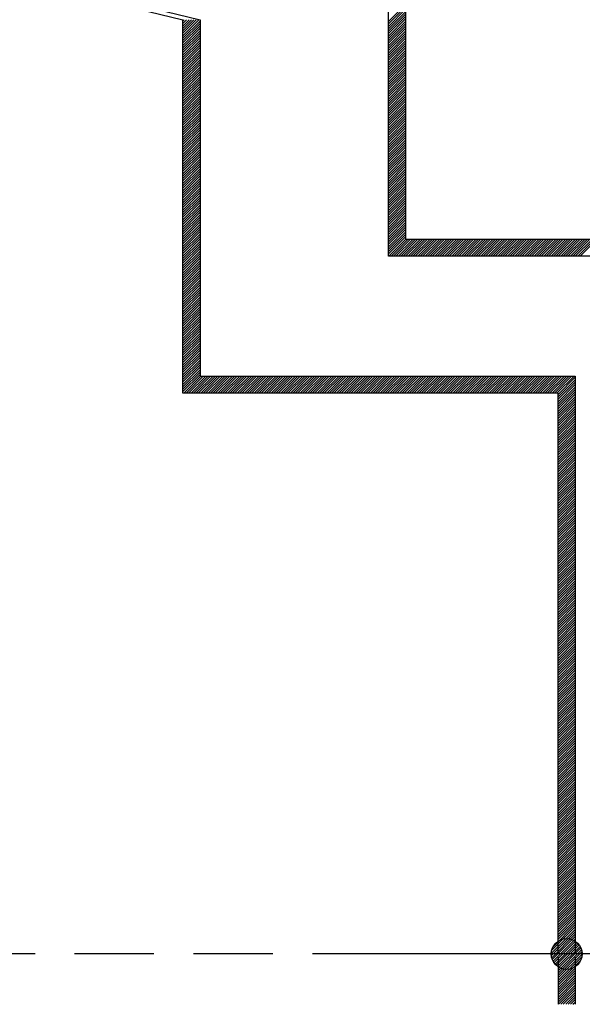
# Model space of a CAD drawing. Header units: millimetres. Extents: x 0 to 840, y 0 to 591.
# Tile 15 of 27: x 444 to 477, y 253 to 311. Entities that reach past the tile are written whole.
import ezdxf

# ---------------------------------------------------------------- set-up
doc = ezdxf.new("R2010")
doc.units = ezdxf.units.MM
doc.header["$LTSCALE"] = 46.255
doc.linetypes.add('PHANTOM', pattern=[0.8, 0.45, -0.05, 0.1, -0.05, 0.1, -0.05])
doc.layers.add('0001_01', color=7, linetype='CONTINUOUS')
doc.layers.add('0001_04', color=7, linetype='CONTINUOUS')

msp = doc.modelspace()

# ---------------------------------------------------------------- linework, layer by layer
at = {"layer": '0001_01', "color": 2, "linetype": 'Continuous'}
for p, q in [((465.536, 297.14), (465.536, 358.556)), ((466.536, 357.556), (466.536, 298.14)), ((451.536, 311.443), (453.536, 310.943)), ((452.536, 311.443), (454.536, 310.943)), ((453.536, 289.14), (453.536, 310.943)), ((454.536, 310.943), (454.536, 290.14)), ((466.536, 298.14), (507.434, 298.14)), ((506.434, 297.14), (465.536, 297.14)), ((454.536, 290.14), (476.434, 290.14)), ((476.434, 290.14), (476.434, 256.387)), ((475.434, 289.14), (453.536, 289.14)), ((475.434, 256.388), (475.434, 289.14)), ((475.434, 256.196), (475.434, 253.449)), ((476.434, 256.196), (476.434, 253.449))]:
    msp.add_line(p, q, dxfattribs=at)
at = {"layer": '0001_01', "color": 2, "linetype": 'PHANTOM'}
msp.add_line((666.926, 256.387), (388.409, 256.387), dxfattribs=at)
at = {"layer": '0001_01', "color": 2, "linetype": 'Continuous'}
msp.add_circle((475.934, 256.387), 0.9, dxfattribs=at)
at = {"layer": '0001_04', "color": 5, "linetype": 'Continuous'}
for p, q in [((465.536, 310.848), (466.536, 311.848)), ((465.536, 310.707), (466.536, 311.707)), ((465.536, 310.565), (466.536, 311.565)), ((465.536, 310.424), (466.536, 311.424)), ((465.536, 310.283), (466.536, 311.283)), ((465.536, 310.141), (466.536, 311.141)), ((453.536, 310.869), (453.61, 310.943)), ((453.536, 310.728), (453.751, 310.943)), ((453.536, 310.586), (453.893, 310.943)), ((453.536, 310.445), (454.034, 310.943)), ((453.536, 310.303), (454.176, 310.943)), ((453.536, 310.162), (454.317, 310.943)), ((453.536, 310.021), (454.459, 310.943)), ((453.536, 309.879), (454.536, 310.879)), ((453.536, 309.738), (454.536, 310.738)), ((453.536, 309.596), (454.536, 310.596)), ((465.536, 310), (466.536, 311)), ((465.536, 309.858), (466.536, 310.858)), ((465.536, 309.717), (466.536, 310.717)), ((465.536, 309.576), (466.536, 310.576)), ((453.536, 309.455), (454.536, 310.455)), ((453.536, 309.313), (454.536, 310.313)), ((453.536, 309.172), (454.536, 310.172)), ((453.536, 309.031), (454.536, 310.031)), ((465.536, 309.434), (466.536, 310.434)), ((465.536, 309.293), (466.536, 310.293)), ((465.536, 309.151), (466.536, 310.151)), ((465.536, 309.01), (466.536, 310.01)), ((453.536, 308.889), (454.536, 309.889)), ((453.536, 308.748), (454.536, 309.748)), ((453.536, 308.606), (454.536, 309.606)), ((453.536, 308.465), (454.536, 309.465)), ((465.536, 308.868), (466.536, 309.868)), ((465.536, 308.727), (466.536, 309.727)), ((465.536, 308.586), (466.536, 309.586)), ((465.536, 308.444), (466.536, 309.444)), ((453.536, 308.324), (454.536, 309.324)), ((453.536, 308.182), (454.536, 309.182)), ((453.536, 308.041), (454.536, 309.041)), ((453.536, 307.899), (454.536, 308.899)), ((465.536, 308.303), (466.536, 309.303)), ((465.536, 308.161), (466.536, 309.161)), ((465.536, 308.02), (466.536, 309.02)), ((465.536, 307.878), (466.536, 308.878)), ((453.536, 307.758), (454.536, 308.758)), ((453.536, 307.616), (454.536, 308.616)), ((453.536, 307.475), (454.536, 308.475)), ((453.536, 307.334), (454.536, 308.334)), ((465.536, 307.737), (466.536, 308.737)), ((465.536, 307.596), (466.536, 308.596)), ((465.536, 307.454), (466.536, 308.454)), ((465.536, 307.313), (466.536, 308.313)), ((453.536, 307.192), (454.536, 308.192)), ((453.536, 307.051), (454.536, 308.051)), ((453.536, 306.909), (454.536, 307.909)), ((453.536, 306.768), (454.536, 307.768)), ((465.536, 307.171), (466.536, 308.171)), ((465.536, 307.03), (466.536, 308.03)), ((465.536, 306.889), (466.536, 307.889)), ((465.536, 306.747), (466.536, 307.747)), ((453.536, 306.626), (454.536, 307.626)), ((453.536, 306.485), (454.536, 307.485)), ((453.536, 306.344), (454.536, 307.344)), ((453.536, 306.202), (454.536, 307.202)), ((465.536, 306.606), (466.536, 307.606)), ((465.536, 306.464), (466.536, 307.464)), ((465.536, 306.323), (466.536, 307.323)), ((465.536, 306.181), (466.536, 307.181)), ((453.536, 306.061), (454.536, 307.061)), ((453.536, 305.919), (454.536, 306.919)), ((453.536, 305.778), (454.536, 306.778)), ((453.536, 305.637), (454.536, 306.637)), ((465.536, 306.04), (466.536, 307.04)), ((465.536, 305.899), (466.536, 306.899)), ((465.536, 305.757), (466.536, 306.757)), ((465.536, 305.616), (466.536, 306.616)), ((453.536, 305.495), (454.536, 306.495)), ((453.536, 305.354), (454.536, 306.354)), ((453.536, 305.212), (454.536, 306.212)), ((453.536, 305.071), (454.536, 306.071)), ((465.536, 305.474), (466.536, 306.474)), ((465.536, 305.333), (466.536, 306.333)), ((465.536, 305.191), (466.536, 306.191)), ((465.536, 305.05), (466.536, 306.05)), ((453.536, 304.929), (454.536, 305.929)), ((453.536, 304.788), (454.536, 305.788)), ((453.536, 304.647), (454.536, 305.647)), ((453.536, 304.505), (454.536, 305.505)), ((465.536, 304.909), (466.536, 305.909)), ((465.536, 304.767), (466.536, 305.767)), ((465.536, 304.626), (466.536, 305.626)), ((465.536, 304.484), (466.536, 305.484)), ((453.536, 304.364), (454.536, 305.364)), ((453.536, 304.222), (454.536, 305.222)), ((453.536, 304.081), (454.536, 305.081)), ((453.536, 303.939), (454.536, 304.939)), ((453.536, 303.798), (454.536, 304.798)), ((465.536, 304.343), (466.536, 305.343)), ((465.536, 304.202), (466.536, 305.202)), ((465.536, 304.06), (466.536, 305.06)), ((465.536, 303.919), (466.536, 304.919)), ((453.536, 303.657), (454.536, 304.657)), ((453.536, 303.515), (454.536, 304.515)), ((453.536, 303.374), (454.536, 304.374)), ((453.536, 303.232), (454.536, 304.232)), ((465.536, 303.777), (466.536, 304.777)), ((465.536, 303.636), (466.536, 304.636)), ((465.536, 303.494), (466.536, 304.494)), ((465.536, 303.353), (466.536, 304.353)), ((453.536, 303.091), (454.536, 304.091)), ((453.536, 302.95), (454.536, 303.95)), ((453.536, 302.808), (454.536, 303.808)), ((453.536, 302.667), (454.536, 303.667)), ((465.536, 303.212), (466.536, 304.212)), ((465.536, 303.07), (466.536, 304.07)), ((465.536, 302.929), (466.536, 303.929)), ((465.536, 302.787), (466.536, 303.787)), ((465.536, 302.646), (466.536, 303.646)), ((453.536, 302.525), (454.536, 303.525)), ((453.536, 302.384), (454.536, 303.384)), ((453.536, 302.242), (454.536, 303.242)), ((453.536, 302.101), (454.536, 303.101)), ((465.536, 302.504), (466.536, 303.504)), ((465.536, 302.363), (466.536, 303.363)), ((465.536, 302.222), (466.536, 303.222)), ((465.536, 302.08), (466.536, 303.08)), ((453.536, 301.96), (454.536, 302.96)), ((453.536, 301.818), (454.536, 302.818)), ((453.536, 301.677), (454.536, 302.677)), ((453.536, 301.535), (454.536, 302.535)), ((465.536, 301.939), (466.536, 302.939)), ((465.536, 301.797), (466.536, 302.797)), ((465.536, 301.656), (466.536, 302.656)), ((465.536, 301.515), (466.536, 302.515)), ((453.536, 301.394), (454.536, 302.394)), ((453.536, 301.252), (454.536, 302.252)), ((453.536, 301.111), (454.536, 302.111)), ((453.536, 300.97), (454.536, 301.97)), ((465.536, 301.373), (466.536, 302.373)), ((465.536, 301.232), (466.536, 302.232)), ((465.536, 301.09), (466.536, 302.09)), ((465.536, 300.949), (466.536, 301.949)), ((453.536, 300.828), (454.536, 301.828)), ((453.536, 300.687), (454.536, 301.687)), ((453.536, 300.545), (454.536, 301.545)), ((453.536, 300.404), (454.536, 301.404)), ((465.536, 300.807), (466.536, 301.807)), ((465.536, 300.666), (466.536, 301.666)), ((465.536, 300.525), (466.536, 301.525)), ((465.536, 300.383), (466.536, 301.383)), ((453.536, 300.263), (454.536, 301.263)), ((453.536, 300.121), (454.536, 301.121)), ((453.536, 299.98), (454.536, 300.98)), ((453.536, 299.838), (454.536, 300.838)), ((465.536, 300.242), (466.536, 301.242)), ((465.536, 300.1), (466.536, 301.1)), ((465.536, 299.959), (466.536, 300.959)), ((465.536, 299.817), (466.536, 300.817)), ((453.536, 299.697), (454.536, 300.697)), ((453.536, 299.555), (454.536, 300.555)), ((453.536, 299.414), (454.536, 300.414)), ((453.536, 299.273), (454.536, 300.273)), ((465.536, 299.676), (466.536, 300.676)), ((465.536, 299.535), (466.536, 300.535)), ((465.536, 299.393), (466.536, 300.393)), ((465.536, 299.252), (466.536, 300.252)), ((453.536, 299.131), (454.536, 300.131)), ((453.536, 298.99), (454.536, 299.99)), ((453.536, 298.848), (454.536, 299.848)), ((453.536, 298.707), (454.536, 299.707)), ((465.536, 299.11), (466.536, 300.11)), ((465.536, 298.969), (466.536, 299.969)), ((465.536, 298.828), (466.536, 299.828)), ((465.536, 298.686), (466.536, 299.686)), ((453.536, 298.565), (454.536, 299.565)), ((453.536, 298.424), (454.536, 299.424)), ((453.536, 298.283), (454.536, 299.283)), ((453.536, 298.141), (454.536, 299.141)), ((465.536, 298.545), (466.536, 299.545)), ((465.536, 298.403), (466.536, 299.403)), ((465.536, 298.262), (466.536, 299.262)), ((465.536, 298.12), (466.536, 299.12)), ((453.536, 298), (454.536, 299)), ((453.536, 297.858), (454.536, 298.858)), ((453.536, 297.717), (454.536, 298.717)), ((453.536, 297.576), (454.536, 298.576)), ((465.536, 297.979), (466.536, 298.979)), ((465.536, 297.838), (466.536, 298.838)), ((465.536, 297.696), (466.536, 298.696)), ((465.536, 297.555), (466.536, 298.555)), ((453.536, 297.434), (454.536, 298.434)), ((453.536, 297.293), (454.536, 298.293)), ((453.536, 297.151), (454.536, 298.151)), ((453.536, 297.01), (454.536, 298.01)), ((465.536, 297.413), (466.536, 298.413)), ((465.536, 297.272), (466.536, 298.272)), ((465.546, 297.14), (466.546, 298.14)), ((465.687, 297.14), (466.687, 298.14)), ((465.829, 297.14), (466.829, 298.14)), ((465.97, 297.14), (466.97, 298.14)), ((466.111, 297.14), (467.111, 298.14)), ((466.253, 297.14), (467.253, 298.14)), ((466.394, 297.14), (467.394, 298.14)), ((466.536, 297.14), (467.536, 298.14)), ((466.677, 297.14), (467.677, 298.14)), ((466.819, 297.14), (467.819, 298.14)), ((466.96, 297.14), (467.96, 298.14)), ((467.101, 297.14), (468.101, 298.14)), ((467.243, 297.14), (468.243, 298.14)), ((467.384, 297.14), (468.384, 298.14)), ((467.526, 297.14), (468.526, 298.14)), ((467.667, 297.14), (468.667, 298.14)), ((467.809, 297.14), (468.809, 298.14)), ((467.95, 297.14), (468.95, 298.14)), ((468.091, 297.14), (469.091, 298.14)), ((468.233, 297.14), (469.233, 298.14)), ((468.374, 297.14), (469.374, 298.14)), ((468.516, 297.14), (469.516, 298.14)), ((468.657, 297.14), (469.657, 298.14)), ((468.798, 297.14), (469.798, 298.14)), ((468.94, 297.14), (469.94, 298.14)), ((469.081, 297.14), (470.081, 298.14)), ((469.223, 297.14), (470.223, 298.14)), ((469.364, 297.14), (470.364, 298.14)), ((469.506, 297.14), (470.506, 298.14)), ((469.647, 297.14), (470.647, 298.14)), ((469.788, 297.14), (470.788, 298.14)), ((469.93, 297.14), (470.93, 298.14)), ((470.071, 297.14), (471.071, 298.14)), ((470.213, 297.14), (471.213, 298.14)), ((470.354, 297.14), (471.354, 298.14)), ((470.496, 297.14), (471.496, 298.14)), ((470.637, 297.14), (471.637, 298.14)), ((470.778, 297.14), (471.778, 298.14)), ((470.92, 297.14), (471.92, 298.14)), ((471.061, 297.14), (472.061, 298.14)), ((471.203, 297.14), (472.203, 298.14)), ((471.344, 297.14), (472.344, 298.14)), ((471.485, 297.14), (472.485, 298.14)), ((471.627, 297.14), (472.627, 298.14)), ((471.768, 297.14), (472.768, 298.14)), ((471.91, 297.14), (472.91, 298.14)), ((472.051, 297.14), (473.051, 298.14)), ((472.193, 297.14), (473.193, 298.14)), ((472.334, 297.14), (473.334, 298.14)), ((472.475, 297.14), (473.475, 298.14)), ((472.617, 297.14), (473.617, 298.14)), ((472.758, 297.14), (473.758, 298.14)), ((472.9, 297.14), (473.9, 298.14)), ((473.041, 297.14), (474.041, 298.14)), ((473.183, 297.14), (474.183, 298.14)), ((473.324, 297.14), (474.324, 298.14)), ((473.465, 297.14), (474.465, 298.14)), ((473.607, 297.14), (474.607, 298.14)), ((473.748, 297.14), (474.748, 298.14)), ((473.89, 297.14), (474.89, 298.14)), ((474.031, 297.14), (475.031, 298.14)), ((474.172, 297.14), (475.172, 298.14)), ((474.314, 297.14), (475.314, 298.14)), ((474.455, 297.14), (475.455, 298.14)), ((474.597, 297.14), (475.597, 298.14)), ((474.738, 297.14), (475.738, 298.14)), ((474.88, 297.14), (475.88, 298.14)), ((475.021, 297.14), (476.021, 298.14)), ((475.162, 297.14), (476.162, 298.14)), ((475.304, 297.14), (476.304, 298.14)), ((475.445, 297.14), (476.445, 298.14)), ((475.587, 297.14), (476.587, 298.14)), ((475.728, 297.14), (476.728, 298.14)), ((475.87, 297.14), (476.87, 298.14)), ((476.011, 297.14), (477.011, 298.14)), ((476.152, 297.14), (477.152, 298.14)), ((476.294, 297.14), (477.294, 298.14)), ((476.435, 297.14), (477.435, 298.14)), ((476.577, 297.14), (477.577, 298.14)), ((476.718, 297.14), (477.718, 298.14)), ((453.536, 296.868), (454.536, 297.868)), ((453.536, 296.727), (454.536, 297.727)), ((453.536, 296.586), (454.536, 297.586)), ((453.536, 296.444), (454.536, 297.444)), ((453.536, 296.303), (454.536, 297.303)), ((453.536, 296.161), (454.536, 297.161)), ((453.536, 296.02), (454.536, 297.02)), ((453.536, 295.878), (454.536, 296.878)), ((453.536, 295.737), (454.536, 296.737)), ((453.536, 295.596), (454.536, 296.596)), ((453.536, 295.454), (454.536, 296.454)), ((453.536, 295.313), (454.536, 296.313)), ((453.536, 295.171), (454.536, 296.171)), ((453.536, 295.03), (454.536, 296.03)), ((453.536, 294.889), (454.536, 295.889)), ((453.536, 294.747), (454.536, 295.747)), ((453.536, 294.606), (454.536, 295.606)), ((453.536, 294.464), (454.536, 295.464)), ((453.536, 294.323), (454.536, 295.323)), ((453.536, 294.181), (454.536, 295.181)), ((453.536, 294.04), (454.536, 295.04)), ((453.536, 293.899), (454.536, 294.899)), ((453.536, 293.757), (454.536, 294.757)), ((453.536, 293.616), (454.536, 294.616)), ((453.536, 293.474), (454.536, 294.474)), ((453.536, 293.333), (454.536, 294.333)), ((453.536, 293.191), (454.536, 294.191)), ((453.536, 293.05), (454.536, 294.05)), ((453.536, 292.909), (454.536, 293.909)), ((453.536, 292.767), (454.536, 293.767)), ((453.536, 292.626), (454.536, 293.626)), ((453.536, 292.484), (454.536, 293.484)), ((453.536, 292.343), (454.536, 293.343)), ((453.536, 292.202), (454.536, 293.202)), ((453.536, 292.06), (454.536, 293.06)), ((453.536, 291.919), (454.536, 292.919)), ((453.536, 291.777), (454.536, 292.777)), ((453.536, 291.636), (454.536, 292.636)), ((453.536, 291.494), (454.536, 292.494)), ((453.536, 291.353), (454.536, 292.353)), ((453.536, 291.212), (454.536, 292.212)), ((453.536, 291.07), (454.536, 292.07)), ((453.536, 290.929), (454.536, 291.929)), ((453.536, 290.787), (454.536, 291.787)), ((453.536, 290.646), (454.536, 291.646)), ((453.536, 290.504), (454.536, 291.504)), ((453.536, 290.363), (454.536, 291.363)), ((453.536, 290.222), (454.536, 291.222)), ((453.536, 290.08), (454.536, 291.08)), ((453.536, 289.939), (454.536, 290.939)), ((453.536, 289.797), (454.536, 290.797)), ((453.536, 289.656), (454.536, 290.656)), ((453.536, 289.515), (454.536, 290.515)), ((453.536, 289.373), (454.536, 290.373)), ((453.536, 289.232), (454.536, 290.232)), ((453.586, 289.14), (454.586, 290.14)), ((453.727, 289.14), (454.727, 290.14)), ((453.869, 289.14), (454.869, 290.14)), ((454.01, 289.14), (455.01, 290.14)), ((454.152, 289.14), (455.152, 290.14)), ((454.293, 289.14), (455.293, 290.14)), ((454.435, 289.14), (455.435, 290.14)), ((454.576, 289.14), (455.576, 290.14)), ((454.717, 289.14), (455.717, 290.14)), ((454.859, 289.14), (455.859, 290.14)), ((455, 289.14), (456, 290.14)), ((455.142, 289.14), (456.142, 290.14)), ((455.283, 289.14), (456.283, 290.14)), ((455.424, 289.14), (456.424, 290.14)), ((455.566, 289.14), (456.566, 290.14)), ((455.707, 289.14), (456.707, 290.14)), ((455.849, 289.14), (456.849, 290.14)), ((455.99, 289.14), (456.99, 290.14)), ((456.132, 289.14), (457.132, 290.14)), ((456.273, 289.14), (457.273, 290.14)), ((456.414, 289.14), (457.414, 290.14)), ((456.556, 289.14), (457.556, 290.14)), ((456.697, 289.14), (457.697, 290.14)), ((456.839, 289.14), (457.839, 290.14)), ((456.98, 289.14), (457.98, 290.14)), ((457.122, 289.14), (458.122, 290.14)), ((457.263, 289.14), (458.263, 290.14)), ((457.404, 289.14), (458.404, 290.14)), ((457.546, 289.14), (458.546, 290.14)), ((457.687, 289.14), (458.687, 290.14)), ((457.829, 289.14), (458.829, 290.14)), ((457.97, 289.14), (458.97, 290.14)), ((458.111, 289.14), (459.111, 290.14)), ((458.253, 289.14), (459.253, 290.14)), ((458.394, 289.14), (459.394, 290.14)), ((458.536, 289.14), (459.536, 290.14)), ((458.677, 289.14), (459.677, 290.14)), ((458.819, 289.14), (459.819, 290.14)), ((458.96, 289.14), (459.96, 290.14)), ((459.101, 289.14), (460.101, 290.14)), ((459.243, 289.14), (460.243, 290.14)), ((459.384, 289.14), (460.384, 290.14)), ((459.526, 289.14), (460.526, 290.14)), ((459.667, 289.14), (460.667, 290.14)), ((459.809, 289.14), (460.809, 290.14)), ((459.95, 289.14), (460.95, 290.14)), ((460.091, 289.14), (461.091, 290.14)), ((460.233, 289.14), (461.233, 290.14)), ((460.374, 289.14), (461.374, 290.14)), ((460.516, 289.14), (461.516, 290.14)), ((460.657, 289.14), (461.657, 290.14)), ((460.798, 289.14), (461.798, 290.14)), ((460.94, 289.14), (461.94, 290.14)), ((461.081, 289.14), (462.081, 290.14)), ((461.223, 289.14), (462.223, 290.14)), ((461.364, 289.14), (462.364, 290.14)), ((461.506, 289.14), (462.506, 290.14)), ((461.647, 289.14), (462.647, 290.14)), ((461.788, 289.14), (462.788, 290.14)), ((461.93, 289.14), (462.93, 290.14)), ((462.071, 289.14), (463.071, 290.14)), ((462.213, 289.14), (463.213, 290.14)), ((462.354, 289.14), (463.354, 290.14)), ((462.496, 289.14), (463.496, 290.14)), ((462.637, 289.14), (463.637, 290.14)), ((462.778, 289.14), (463.778, 290.14)), ((462.92, 289.14), (463.92, 290.14)), ((463.061, 289.14), (464.061, 290.14)), ((463.203, 289.14), (464.203, 290.14)), ((463.344, 289.14), (464.344, 290.14)), ((463.485, 289.14), (464.485, 290.14)), ((463.627, 289.14), (464.627, 290.14)), ((463.768, 289.14), (464.768, 290.14)), ((463.91, 289.14), (464.91, 290.14)), ((464.051, 289.14), (465.051, 290.14)), ((464.193, 289.14), (465.193, 290.14)), ((464.334, 289.14), (465.334, 290.14)), ((464.475, 289.14), (465.475, 290.14)), ((464.617, 289.14), (465.617, 290.14)), ((464.758, 289.14), (465.758, 290.14)), ((464.9, 289.14), (465.9, 290.14)), ((465.041, 289.14), (466.041, 290.14)), ((465.183, 289.14), (466.183, 290.14)), ((465.324, 289.14), (466.324, 290.14)), ((465.465, 289.14), (466.465, 290.14)), ((465.607, 289.14), (466.607, 290.14)), ((465.748, 289.14), (466.748, 290.14)), ((465.89, 289.14), (466.89, 290.14)), ((466.031, 289.14), (467.031, 290.14)), ((466.172, 289.14), (467.172, 290.14)), ((466.314, 289.14), (467.314, 290.14)), ((466.455, 289.14), (467.455, 290.14)), ((466.597, 289.14), (467.597, 290.14)), ((466.738, 289.14), (467.738, 290.14)), ((466.88, 289.14), (467.88, 290.14)), ((467.021, 289.14), (468.021, 290.14)), ((467.162, 289.14), (468.162, 290.14)), ((467.304, 289.14), (468.304, 290.14)), ((467.445, 289.14), (468.445, 290.14)), ((467.587, 289.14), (468.587, 290.14)), ((467.728, 289.14), (468.728, 290.14)), ((467.87, 289.14), (468.87, 290.14)), ((468.011, 289.14), (469.011, 290.14)), ((468.152, 289.14), (469.152, 290.14)), ((468.294, 289.14), (469.294, 290.14)), ((468.435, 289.14), (469.435, 290.14)), ((468.577, 289.14), (469.577, 290.14)), ((468.718, 289.14), (469.718, 290.14)), ((468.859, 289.14), (469.859, 290.14)), ((469.001, 289.14), (470.001, 290.14)), ((469.142, 289.14), (470.142, 290.14)), ((469.284, 289.14), (470.284, 290.14)), ((469.425, 289.14), (470.425, 290.14)), ((469.567, 289.14), (470.567, 290.14)), ((469.708, 289.14), (470.708, 290.14)), ((469.849, 289.14), (470.849, 290.14)), ((469.991, 289.14), (470.991, 290.14)), ((470.132, 289.14), (471.132, 290.14)), ((470.274, 289.14), (471.274, 290.14)), ((470.415, 289.14), (471.415, 290.14)), ((470.557, 289.14), (471.557, 290.14)), ((470.698, 289.14), (471.698, 290.14)), ((470.839, 289.14), (471.839, 290.14)), ((470.981, 289.14), (471.981, 290.14)), ((471.122, 289.14), (472.122, 290.14)), ((471.264, 289.14), (472.264, 290.14)), ((471.405, 289.14), (472.405, 290.14)), ((471.546, 289.14), (472.546, 290.14)), ((471.688, 289.14), (472.688, 290.14)), ((471.829, 289.14), (472.829, 290.14)), ((471.971, 289.14), (472.971, 290.14)), ((472.112, 289.14), (473.112, 290.14)), ((472.254, 289.14), (473.254, 290.14)), ((472.395, 289.14), (473.395, 290.14)), ((472.536, 289.14), (473.536, 290.14)), ((472.678, 289.14), (473.678, 290.14)), ((472.819, 289.14), (473.819, 290.14)), ((472.961, 289.14), (473.961, 290.14)), ((473.102, 289.14), (474.102, 290.14)), ((473.244, 289.14), (474.244, 290.14)), ((473.385, 289.14), (474.385, 290.14)), ((473.526, 289.14), (474.526, 290.14)), ((473.668, 289.14), (474.668, 290.14)), ((473.809, 289.14), (474.809, 290.14)), ((473.951, 289.14), (474.951, 290.14)), ((474.092, 289.14), (475.092, 290.14)), ((474.233, 289.14), (475.233, 290.14)), ((474.375, 289.14), (475.375, 290.14)), ((474.516, 289.14), (475.516, 290.14)), ((474.658, 289.14), (475.658, 290.14)), ((474.799, 289.14), (475.799, 290.14)), ((474.941, 289.14), (475.941, 290.14)), ((475.082, 289.14), (476.082, 290.14)), ((475.223, 289.14), (476.223, 290.14)), ((475.365, 289.14), (476.365, 290.14)), ((475.434, 289.068), (476.434, 290.068)), ((475.434, 288.927), (476.434, 289.927)), ((475.434, 288.785), (476.434, 289.785)), ((475.434, 288.644), (476.434, 289.644)), ((475.434, 288.502), (476.434, 289.502)), ((475.434, 288.361), (476.434, 289.361)), ((475.434, 288.22), (476.434, 289.22)), ((475.434, 288.078), (476.434, 289.078)), ((475.434, 287.937), (476.434, 288.937)), ((475.434, 287.795), (476.434, 288.795)), ((475.434, 287.654), (476.434, 288.654)), ((475.434, 287.512), (476.434, 288.512)), ((475.434, 287.371), (476.434, 288.371)), ((475.434, 287.23), (476.434, 288.23)), ((475.434, 287.088), (476.434, 288.088)), ((475.434, 286.947), (476.434, 287.947)), ((475.434, 286.805), (476.434, 287.805)), ((475.434, 286.664), (476.434, 287.664)), ((475.434, 286.522), (476.434, 287.522)), ((475.434, 286.381), (476.434, 287.381)), ((475.434, 286.24), (476.434, 287.24)), ((475.434, 286.098), (476.434, 287.098)), ((475.434, 285.957), (476.434, 286.957)), ((475.434, 285.815), (476.434, 286.815)), ((475.434, 285.674), (476.434, 286.674)), ((475.434, 285.533), (476.434, 286.533)), ((475.434, 285.391), (476.434, 286.391)), ((475.434, 285.25), (476.434, 286.25)), ((475.434, 285.108), (476.434, 286.108)), ((475.434, 284.967), (476.434, 285.967)), ((475.434, 284.825), (476.434, 285.825)), ((475.434, 284.684), (476.434, 285.684)), ((475.434, 284.543), (476.434, 285.543)), ((475.434, 284.401), (476.434, 285.401)), ((475.434, 284.26), (476.434, 285.26)), ((475.434, 284.118), (476.434, 285.118)), ((475.434, 283.977), (476.434, 284.977)), ((475.434, 283.835), (476.434, 284.835)), ((475.434, 283.694), (476.434, 284.694)), ((475.434, 283.553), (476.434, 284.553)), ((475.434, 283.411), (476.434, 284.411)), ((475.434, 283.27), (476.434, 284.27)), ((475.434, 283.128), (476.434, 284.128)), ((475.434, 282.987), (476.434, 283.987)), ((475.434, 282.845), (476.434, 283.846)), ((475.434, 282.704), (476.434, 283.704)), ((475.434, 282.563), (476.434, 283.563)), ((475.434, 282.421), (476.434, 283.421)), ((475.434, 282.28), (476.434, 283.28)), ((475.434, 282.138), (476.434, 283.138)), ((475.434, 281.997), (476.434, 282.997)), ((475.434, 281.856), (476.434, 282.856)), ((475.434, 281.714), (476.434, 282.714)), ((475.434, 281.573), (476.434, 282.573)), ((475.434, 281.431), (476.434, 282.431)), ((475.434, 281.29), (476.434, 282.29)), ((475.434, 281.148), (476.434, 282.148)), ((475.434, 281.007), (476.434, 282.007)), ((475.434, 280.866), (476.434, 281.866)), ((475.434, 280.724), (476.434, 281.724)), ((475.434, 280.583), (476.434, 281.583)), ((475.434, 280.441), (476.434, 281.441)), ((475.434, 280.3), (476.434, 281.3)), ((475.434, 280.158), (476.434, 281.159)), ((475.434, 280.017), (476.434, 281.017)), ((475.434, 279.876), (476.434, 280.876)), ((475.434, 279.734), (476.434, 280.734)), ((475.434, 279.593), (476.434, 280.593)), ((475.434, 279.451), (476.434, 280.451)), ((475.434, 279.31), (476.434, 280.31)), ((475.434, 279.169), (476.434, 280.169)), ((475.434, 279.027), (476.434, 280.027)), ((475.434, 278.886), (476.434, 279.886)), ((475.434, 278.744), (476.434, 279.744)), ((475.434, 278.603), (476.434, 279.603)), ((475.434, 278.461), (476.434, 279.461)), ((475.434, 278.32), (476.434, 279.32)), ((475.434, 278.179), (476.434, 279.179)), ((475.434, 278.037), (476.434, 279.037)), ((475.434, 277.896), (476.434, 278.896)), ((475.434, 277.754), (476.434, 278.754)), ((475.434, 277.613), (476.434, 278.613)), ((475.434, 277.471), (476.434, 278.472)), ((475.434, 277.33), (476.434, 278.33)), ((475.434, 277.189), (476.434, 278.189)), ((475.434, 277.047), (476.434, 278.047)), ((475.434, 276.906), (476.434, 277.906)), ((475.434, 276.764), (476.434, 277.764)), ((475.434, 276.623), (476.434, 277.623)), ((475.434, 276.482), (476.434, 277.482)), ((475.434, 276.34), (476.434, 277.34)), ((475.434, 276.199), (476.434, 277.199)), ((475.434, 276.057), (476.434, 277.057)), ((475.434, 275.916), (476.434, 276.916)), ((475.434, 275.774), (476.434, 276.774)), ((475.434, 275.633), (476.434, 276.633)), ((475.434, 275.492), (476.434, 276.492)), ((475.434, 275.35), (476.434, 276.35)), ((475.434, 275.209), (476.434, 276.209)), ((475.434, 275.067), (476.434, 276.067)), ((475.434, 274.926), (476.434, 275.926)), ((475.434, 274.784), (476.434, 275.785)), ((475.434, 274.643), (476.434, 275.643)), ((475.434, 274.502), (476.434, 275.502)), ((475.434, 274.36), (476.434, 275.36)), ((475.434, 274.219), (476.434, 275.219)), ((475.434, 274.077), (476.434, 275.077)), ((475.434, 273.936), (476.434, 274.936)), ((475.434, 273.795), (476.434, 274.795)), ((475.434, 273.653), (476.434, 274.653)), ((475.434, 273.512), (476.434, 274.512)), ((475.434, 273.37), (476.434, 274.37)), ((475.434, 273.229), (476.434, 274.229)), ((475.434, 273.087), (476.434, 274.087)), ((475.434, 272.946), (476.434, 273.946)), ((475.434, 272.805), (476.434, 273.805)), ((475.434, 272.663), (476.434, 273.663)), ((475.434, 272.522), (476.434, 273.522)), ((475.434, 272.38), (476.434, 273.38)), ((475.434, 272.239), (476.434, 273.239)), ((475.434, 272.097), (476.434, 273.098)), ((475.434, 271.956), (476.434, 272.956)), ((475.434, 271.815), (476.434, 272.815)), ((475.434, 271.673), (476.434, 272.673)), ((475.434, 271.532), (476.434, 272.532)), ((475.434, 271.39), (476.434, 272.39)), ((475.434, 271.249), (476.434, 272.249)), ((475.434, 271.108), (476.434, 272.108)), ((475.434, 270.966), (476.434, 271.966)), ((475.434, 270.825), (476.434, 271.825)), ((475.434, 270.683), (476.434, 271.683)), ((475.434, 270.542), (476.434, 271.542)), ((475.434, 270.4), (476.434, 271.4)), ((475.434, 270.259), (476.434, 271.259)), ((475.434, 270.118), (476.434, 271.118)), ((475.434, 269.976), (476.434, 270.976)), ((475.434, 269.835), (476.434, 270.835)), ((475.434, 269.693), (476.434, 270.693)), ((475.434, 269.552), (476.434, 270.552)), ((475.434, 269.41), (476.434, 270.411)), ((475.434, 269.269), (476.434, 270.269)), ((475.434, 269.128), (476.434, 270.128)), ((475.434, 268.986), (476.434, 269.986)), ((475.434, 268.845), (476.434, 269.845)), ((475.434, 268.703), (476.434, 269.703)), ((475.434, 268.562), (476.434, 269.562)), ((475.434, 268.421), (476.434, 269.421)), ((475.434, 268.279), (476.434, 269.279)), ((475.434, 268.138), (476.434, 269.138)), ((475.434, 267.996), (476.434, 268.996)), ((475.434, 267.855), (476.434, 268.855)), ((475.434, 267.713), (476.434, 268.713)), ((475.434, 267.572), (476.434, 268.572)), ((475.434, 267.431), (476.434, 268.431)), ((475.434, 267.289), (476.434, 268.289)), ((475.434, 267.148), (476.434, 268.148)), ((475.434, 267.006), (476.434, 268.006)), ((475.434, 266.865), (476.434, 267.865)), ((475.434, 266.723), (476.434, 267.724)), ((475.434, 266.582), (476.434, 267.582)), ((475.434, 266.441), (476.434, 267.441)), ((475.434, 266.299), (476.434, 267.299)), ((475.434, 266.158), (476.434, 267.158)), ((475.434, 266.016), (476.434, 267.016)), ((475.434, 265.875), (476.434, 266.875)), ((475.434, 265.734), (476.434, 266.734)), ((475.434, 265.592), (476.434, 266.592)), ((475.434, 265.451), (476.434, 266.451)), ((475.434, 265.309), (476.434, 266.309)), ((475.434, 265.168), (476.434, 266.168)), ((475.434, 265.026), (476.434, 266.026)), ((475.434, 264.885), (476.434, 265.885)), ((475.434, 264.744), (476.434, 265.744)), ((475.434, 264.602), (476.434, 265.602)), ((475.434, 264.461), (476.434, 265.461)), ((475.434, 264.319), (476.434, 265.319)), ((475.434, 264.178), (476.434, 265.178)), ((475.434, 264.036), (476.434, 265.037)), ((475.434, 263.895), (476.434, 264.895)), ((475.434, 263.754), (476.434, 264.754)), ((475.434, 263.612), (476.434, 264.612)), ((475.434, 263.471), (476.434, 264.471)), ((475.434, 263.329), (476.434, 264.329)), ((475.434, 263.188), (476.434, 264.188)), ((475.434, 263.047), (476.434, 264.047)), ((475.434, 262.905), (476.434, 263.905)), ((475.434, 262.764), (476.434, 263.764)), ((475.434, 262.622), (476.434, 263.622)), ((475.434, 262.481), (476.434, 263.481)), ((475.434, 262.339), (476.434, 263.339)), ((475.434, 262.198), (476.434, 263.198)), ((475.434, 262.057), (476.434, 263.057)), ((475.434, 261.915), (476.434, 262.915)), ((475.434, 261.774), (476.434, 262.774)), ((475.434, 261.632), (476.434, 262.632)), ((475.434, 261.491), (476.434, 262.491)), ((475.434, 261.349), (476.434, 262.35)), ((475.434, 261.208), (476.434, 262.208)), ((475.434, 261.067), (476.434, 262.067)), ((475.434, 260.925), (476.434, 261.925)), ((475.434, 260.784), (476.434, 261.784)), ((475.434, 260.642), (476.434, 261.642)), ((475.434, 260.501), (476.434, 261.501)), ((475.434, 260.36), (476.434, 261.36)), ((475.434, 260.218), (476.434, 261.218)), ((475.434, 260.077), (476.434, 261.077)), ((475.434, 259.935), (476.434, 260.935)), ((475.434, 259.794), (476.434, 260.794)), ((475.434, 259.652), (476.434, 260.653)), ((475.434, 259.511), (476.434, 260.511)), ((475.434, 259.37), (476.434, 260.37)), ((475.434, 259.228), (476.434, 260.228)), ((475.434, 259.087), (476.434, 260.087)), ((475.434, 258.945), (476.434, 259.945)), ((475.434, 258.804), (476.434, 259.804)), ((475.434, 258.662), (476.434, 259.663)), ((475.434, 258.521), (476.434, 259.521)), ((475.434, 258.38), (476.434, 259.38)), ((475.434, 258.238), (476.434, 259.238)), ((475.434, 258.097), (476.434, 259.097)), ((475.434, 257.955), (476.434, 258.955)), ((475.434, 257.814), (476.434, 258.814)), ((475.434, 257.673), (476.434, 258.673)), ((475.434, 257.531), (476.434, 258.531)), ((475.434, 257.39), (476.434, 258.39)), ((475.434, 257.248), (476.434, 258.248)), ((475.035, 256.425), (476.434, 257.824)), ((475.039, 256.288), (476.434, 257.683)), ((475.057, 256.588), (476.434, 257.966)), ((475.142, 256.815), (476.434, 258.107)), ((475.061, 256.168), (476.434, 257.541)), ((475.095, 256.061), (476.434, 257.4)), ((475.14, 255.964), (476.434, 257.258)), ((475.193, 255.876), (476.445, 257.128)), ((475.255, 255.797), (476.525, 257.066)), ((475.325, 255.725), (476.597, 256.997)), ((475.402, 255.661), (476.66, 256.919)), ((475.434, 255.551), (476.716, 256.833)), ((475.434, 255.41), (476.763, 256.739)), ((475.434, 255.268), (476.8, 256.634)), ((475.434, 255.127), (476.825, 256.518)), ((475.434, 254.986), (476.834, 256.386)), ((475.434, 254.844), (476.82, 256.23)), ((475.434, 254.703), (476.759, 256.028)), ((475.434, 254.561), (476.434, 255.561)), ((475.434, 254.42), (476.434, 255.42)), ((475.434, 254.279), (476.434, 255.278)), ((475.434, 254.137), (476.434, 255.137)), ((475.434, 253.996), (476.434, 254.996)), ((475.434, 253.854), (476.434, 254.854)), ((475.434, 253.713), (476.434, 254.713)), ((475.434, 253.571), (476.434, 254.571)), ((475.453, 253.449), (476.434, 254.43)), ((475.594, 253.449), (476.434, 254.289)), ((475.735, 253.449), (476.434, 254.147)), ((475.877, 253.449), (476.434, 254.006)), ((476.018, 253.449), (476.434, 253.864)), ((476.16, 253.449), (476.434, 253.723)), ((476.301, 253.449), (476.434, 253.581))]:
    msp.add_line(p, q, dxfattribs=at)

doc.saveas('drawing.dxf')
